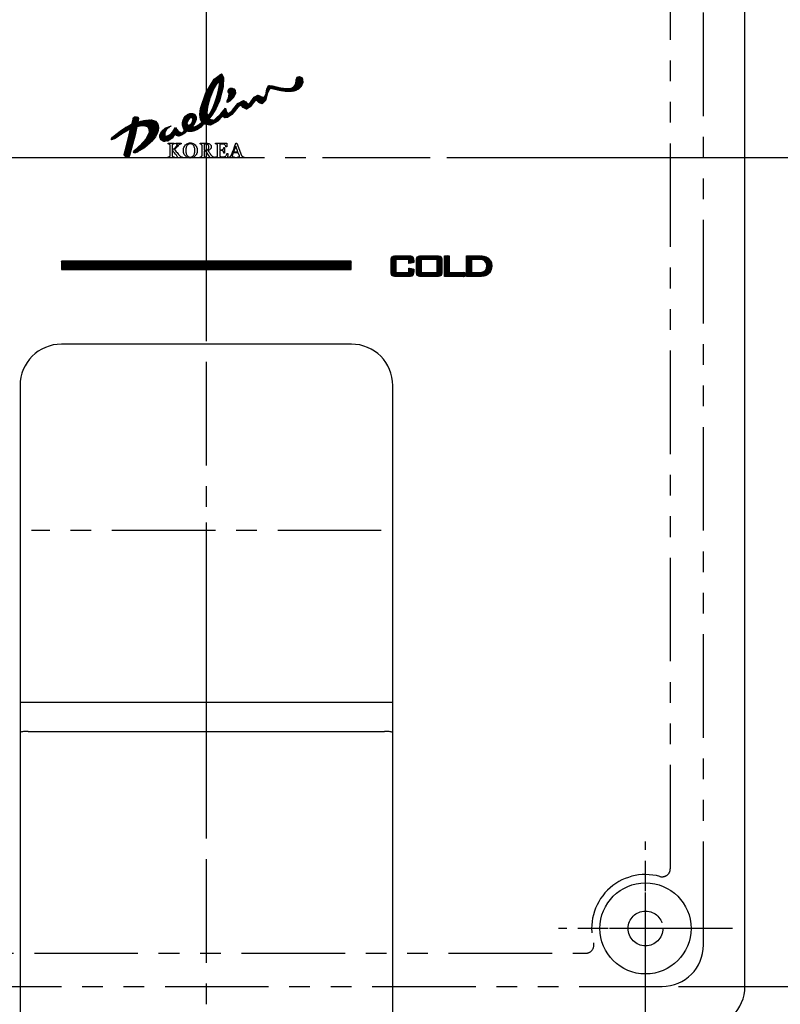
# Model space of a CAD drawing. Extents: x -4258 to -3838, y 2184 to 2778.
# Tile 5 of 20: x -4155 to -4109, y 2361 to 2421. Entities that reach past the tile are written whole.
import ezdxf

# ---------------------------------------------------------------- set-up
doc = ezdxf.new("R2010")
doc.units = 0
doc.header["$LTSCALE"] = 5
doc.header["$MEASUREMENT"] = 0
doc.linetypes.add('CENTER', pattern=[2, 1.25, -0.25, 0.25, -0.25])
doc.linetypes.add('PHANTOM', pattern=[2.5, 1.25, -0.25, 0.25, -0.25, 0.25, -0.25])
doc.layers.get('0').update_dxf_attribs({"color": 2, "linetype": 'CONTINUOUS'})
for name, color, linetype in [('CL', 1, 'CENTER'), ('D', 2, 'CONTINUOUS'), ('PH', 3, 'PHANTOM')]:
    doc.layers.add(name, color=color, linetype=linetype)
pattern_1 = [(135, (-3280.523815, 3752.597984), (-0.0220970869, -0.0220970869), []), (225, (-3280.523815, 3752.597984), (0.0220970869, -0.0220970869), [])]

msp = doc.modelspace()

# ---------------------------------------------------------------- hatches: boundary and pattern name
at = {"layer": 'D', "ltscale": 0.6}
h = msp.add_hatch(dxfattribs=at)
h.set_pattern_fill('ANSI37', color=256, scale=0.25, style=0)
h.set_pattern_definition([(45, (-6129.98259, 2454.702048), (-0.0220970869, 0.0220970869), []), (135, (-6129.98259, 2454.702048), (-0.0220970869, -0.0220970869), [])])
h.paths.add_polyline_path([(-4142.092, 2416.714), (-4141.982, 2416.672), (-4141.905, 2416.573), (-4141.888, 2416.399), (-4142.006, 2416.147), (-4142.22, 2415.919), (-4142.382, 2415.853), (-4142.381, 2415.952), (-4142.296, 2416.124), (-4142.266, 2416.371), (-4142.287, 2416.433), (-4142.316, 2416.499), (-4142.325, 2416.559), (-4142.284, 2416.656), (-4142.202, 2416.708)], flags=17)
h.paths.add_polyline_path([(-4142.886, 2417.089), (-4142.867, 2416.931), (-4142.93, 2416.545), (-4143.069, 2416.035), (-4143.253, 2415.542), (-4143.43, 2415.191), (-4143.556, 2415.068), (-4143.598, 2415.228), (-4143.546, 2415.613), (-4143.403, 2416.137), (-4143.199, 2416.638), (-4143.006, 2416.973)], flags=16)
h.paths.add_polyline_path([(-4144.542, 2414.943), (-4144.487, 2414.919), (-4144.464, 2414.863), (-4144.47, 2414.763), (-4144.523, 2414.623), (-4144.615, 2414.498), (-4144.702, 2414.449), (-4144.76, 2414.479), (-4144.788, 2414.553), (-4144.77, 2414.683), (-4144.706, 2414.825), (-4144.623, 2414.917)], flags=16)
h.paths.add_polyline_path([(-4145.856, 2414.398), (-4145.773, 2414.412), (-4145.775, 2414.413), (-4145.858, 2414.373), (-4146.04, 2414.214), (-4146.146, 2414.023), (-4146.153, 2413.864), (-4146.136, 2413.841), (-4146.104, 2413.82), (-4146.056, 2413.811), (-4145.841, 2413.901), (-4145.638, 2414.111), (-4145.493, 2414.335), (-4145.436, 2414.242), (-4145.315, 2414.096), (-4145.162, 2414.014), (-4145.045, 2414.053), (-4144.989, 2414.141), (-4144.953, 2414.208), (-4145.025, 2414.309), (-4145.079, 2414.478), (-4145.084, 2414.651), (-4145.048, 2414.785), (-4144.986, 2414.918), (-4144.895, 2415.033), (-4144.775, 2415.123), (-4144.633, 2415.18), (-4144.472, 2415.186), (-4144.333, 2415.12), (-4144.259, 2414.988), (-4144.261, 2414.819), (-4144.31, 2414.662), (-4144.387, 2414.524), (-4144.516, 2414.371), (-4144.29, 2414.391), (-4144.078, 2414.512), (-4143.916, 2414.659), (-4143.992, 2414.845), (-4144.03, 2415.116), (-4143.997, 2415.493), (-4143.67, 2416.43), (-4143.168, 2417.247), (-4142.734, 2417.571), (-4142.595, 2417.352), (-4142.621, 2416.795), (-4142.847, 2415.956), (-4143.071, 2415.467), (-4143.313, 2415.081), (-4143.487, 2414.846), (-4143.164, 2414.786), (-4142.77, 2415.162), (-4142.493, 2415.504), (-4142.462, 2415.397), (-4142.406, 2415.254), (-4142.289, 2415.174), (-4142.068, 2415.387), (-4141.737, 2415.783), (-4141.4, 2415.96), (-4141.263, 2415.888), (-4141.188, 2415.798), (-4141.099, 2415.747), (-4140.955, 2415.893), (-4140.763, 2416.169), (-4140.54, 2416.294), (-4140.428, 2416.251), (-4140.315, 2416.193), (-4140.155, 2416.146), (-4140.052, 2416.316), (-4139.983, 2416.66), (-4139.887, 2416.865), (-4139.691, 2416.861), (-4139.449, 2416.8), (-4139.174, 2416.731), (-4138.994, 2416.703), (-4138.821, 2416.687), (-4138.668, 2416.683), (-4138.494, 2416.712), (-4138.33, 2416.807), (-4138.249, 2416.975), (-4138.223, 2417.217), (-4138.16, 2417.367), (-4138.016, 2417.408), (-4137.905, 2417.365), (-4137.827, 2417.251), (-4137.816, 2417.059), (-4137.918, 2416.808), (-4138.08, 2416.659), (-4138.215, 2416.582), (-4138.403, 2416.523), (-4138.623, 2416.51), (-4138.866, 2416.518), (-4139.248, 2416.575), (-4139.585, 2416.661), (-4139.814, 2416.691), (-4139.944, 2416.427), (-4140.061, 2415.977), (-4140.276, 2415.763), (-4140.475, 2415.84), (-4140.569, 2415.943), (-4140.656, 2416), (-4140.788, 2415.853), (-4140.992, 2415.577), (-4141.214, 2415.442), (-4141.409, 2415.537), (-4141.524, 2415.659), (-4141.637, 2415.656), (-4141.862, 2415.41), (-4142.105, 2415.124), (-4142.354, 2414.943), (-4142.522, 2414.931), (-4142.612, 2414.985), (-4142.65, 2415.038), (-4142.946, 2414.723), (-4143.398, 2414.485), (-4143.811, 2414.553), (-4143.976, 2414.369), (-4144.178, 2414.224), (-4144.374, 2414.13), (-4144.541, 2414.09), (-4144.689, 2414.088), (-4144.824, 2414.115), (-4144.948, 2413.994), (-4145.132, 2413.868), (-4145.308, 2413.823), (-4145.422, 2413.855), (-4145.512, 2413.899), (-4145.557, 2413.927), (-4145.709, 2413.696), (-4145.937, 2413.528), (-4146.201, 2413.494), (-4146.388, 2413.601), (-4146.451, 2413.761), (-4146.448, 2413.898), (-4146.335, 2414.117), (-4146.116, 2414.307)])
h.paths.add_polyline_path([(-4148.133, 2414.549), (-4148.115, 2414.608), (-4148.087, 2414.734), (-4148.056, 2414.87), (-4148.051, 2414.901), (-4148.032, 2414.947), (-4147.986, 2414.98), (-4147.9, 2414.986), (-4147.81, 2414.972), (-4147.747, 2414.949), (-4147.728, 2414.883), (-4147.747, 2414.776), (-4147.77, 2414.674), (-4147.479, 2414.745), (-4147.193, 2414.79), (-4146.955, 2414.798), (-4146.711, 2414.712), (-4146.574, 2414.542), (-4146.531, 2414.346), (-4146.55, 2414.165), (-4146.612, 2413.986), (-4146.717, 2413.786), (-4146.958, 2413.486), (-4147.373, 2413.116), (-4147.872, 2412.821), (-4147.999, 2412.807), (-4148.037, 2412.872), (-4147.965, 2412.976), (-4147.623, 2413.272), (-4147.272, 2413.653), (-4147.077, 2414.06), (-4147.082, 2414.222), (-4147.17, 2414.374), (-4147.386, 2414.444), (-4147.534, 2414.439), (-4147.672, 2414.42), (-4147.827, 2414.391), (-4147.943, 2413.893), (-4148.152, 2413.09), (-4148.28, 2412.65), (-4148.322, 2412.599), (-4148.378, 2412.575), (-4148.444, 2412.573), (-4148.515, 2412.59), (-4148.574, 2412.636), (-4148.595, 2412.718), (-4148.485, 2413.157), (-4148.289, 2413.892), (-4148.209, 2414.266), (-4148.751, 2413.95), (-4149.151, 2413.672), (-4149.357, 2413.597), (-4149.374, 2413.661), (-4149.303, 2413.759), (-4149.109, 2413.915), (-4148.833, 2414.12), (-4148.518, 2414.339)])
h = msp.add_hatch(dxfattribs=at)
h.set_pattern_fill('ANSI37', color=256, scale=0.25, angle=90, style=0)
h.set_pattern_definition(pattern_1)
h.paths.add_polyline_path([(-4131.413, 2405.586), (-4131.413, 2405.854), (-4131.122, 2405.794), (-4131.122, 2405.646), (-4131.13, 2405.544), (-4131.151, 2405.466), (-4131.187, 2405.413), (-4131.243, 2405.378), (-4131.325, 2405.357), (-4131.432, 2405.35), (-4132.178, 2405.35), (-4132.287, 2405.357), (-4132.369, 2405.378), (-4132.424, 2405.413), (-4132.46, 2405.466), (-4132.481, 2405.544), (-4132.488, 2405.646), (-4132.488, 2406.305), (-4132.481, 2406.406), (-4132.46, 2406.484), (-4132.424, 2406.538), (-4132.369, 2406.573), (-4132.287, 2406.593), (-4132.178, 2406.6), (-4131.432, 2406.6), (-4131.325, 2406.593), (-4131.243, 2406.573), (-4131.187, 2406.538), (-4131.151, 2406.484), (-4131.13, 2406.406), (-4131.122, 2406.305), (-4131.122, 2406.186), (-4131.413, 2406.14), (-4131.413, 2406.377), (-4132.197, 2406.377), (-4132.197, 2405.586)])
h.paths.add_polyline_path([(-4130.958, 2405.646), (-4130.958, 2406.305), (-4130.951, 2406.406), (-4130.93, 2406.484), (-4130.894, 2406.538), (-4130.839, 2406.573), (-4130.757, 2406.593), (-4130.648, 2406.6), (-4129.729, 2406.6), (-4129.621, 2406.593), (-4129.538, 2406.573), (-4129.483, 2406.538), (-4129.447, 2406.484), (-4129.426, 2406.406), (-4129.419, 2406.305), (-4129.419, 2405.646), (-4129.426, 2405.544), (-4129.447, 2405.466), (-4129.483, 2405.413), (-4129.538, 2405.378), (-4129.621, 2405.357), (-4129.729, 2405.35), (-4130.648, 2405.35), (-4130.757, 2405.357), (-4130.839, 2405.378), (-4130.894, 2405.413), (-4130.93, 2405.466), (-4130.951, 2405.544)])
h.paths.add_polyline_path([(-4130.667, 2406.377), (-4130.667, 2405.586), (-4129.709, 2405.586), (-4129.709, 2406.377)], flags=16)
h.paths.add_polyline_path([(-4128.985, 2406.6), (-4128.985, 2405.586), (-4128.048, 2405.586), (-4128.048, 2405.35), (-4129.276, 2405.35), (-4129.276, 2406.6)])
h.paths.add_polyline_path([(-4127.005, 2406.366), (-4127.129, 2406.377), (-4127.644, 2406.377), (-4127.644, 2405.586), (-4127.268, 2405.586), (-4127.088, 2405.596), (-4126.946, 2405.627), (-4126.843, 2405.679), (-4126.773, 2405.755), (-4126.731, 2405.858), (-4126.717, 2405.988), (-4126.729, 2406.105), (-4126.764, 2406.202), (-4126.822, 2406.278), (-4126.902, 2406.333)], flags=16)
h.paths.add_polyline_path([(-4126.984, 2405.361), (-4127.087, 2405.353), (-4127.206, 2405.35), (-4127.935, 2405.35), (-4127.935, 2406.6), (-4127.131, 2406.6), (-4126.919, 2406.582), (-4126.743, 2406.529), (-4126.602, 2406.44), (-4126.499, 2406.317), (-4126.438, 2406.165), (-4126.417, 2405.983), (-4126.425, 2405.87), (-4126.449, 2405.765), (-4126.489, 2405.668), (-4126.544, 2405.581), (-4126.612, 2405.508), (-4126.693, 2405.447), (-4126.751, 2405.416), (-4126.819, 2405.392), (-4126.895, 2405.373)])
h = msp.add_hatch(dxfattribs=at)
h.set_pattern_fill('ANSI37', color=256, scale=0.25, angle=90, style=0)
h.set_pattern_definition(pattern_1)
h.paths.add_polyline_path([(-4152.391, 2406.28), (-4152.391, 2405.78), (-4134.891, 2405.78), (-4134.891, 2406.28)])

# ---------------------------------------------------------------- linework, layer by layer
at = {"color": 7, "linetype": 'Continuous'}
for p, q in [((-4111.135, 2362.518), (-4111.135, 2462.518)), ((-4134.885, 2401.268), (-4152.385, 2401.268)), ((-4154.885, 2398.768), (-4154.885, 2360.79)), ((-4132.385, 2360.79), (-4132.385, 2398.768))]:
    msp.add_line(p, q, dxfattribs=at)
at = {"linetype": 'Continuous'}
for p, q in [((-4132.481, 2406.406), (-4132.46, 2406.484)), ((-4132.46, 2406.484), (-4132.424, 2406.538)), ((-4132.424, 2406.538), (-4132.369, 2406.573)), ((-4132.369, 2406.573), (-4132.287, 2406.593)), ((-4132.287, 2406.593), (-4132.178, 2406.6)), ((-4132.178, 2406.6), (-4131.432, 2406.6)), ((-4131.432, 2406.6), (-4131.325, 2406.593)), ((-4131.325, 2406.593), (-4131.243, 2406.573)), ((-4131.243, 2406.573), (-4131.187, 2406.538)), ((-4131.187, 2406.538), (-4131.151, 2406.484)), ((-4131.151, 2406.484), (-4131.13, 2406.406)), ((-4130.951, 2406.406), (-4130.93, 2406.484)), ((-4130.93, 2406.484), (-4130.894, 2406.538)), ((-4130.894, 2406.538), (-4130.839, 2406.573)), ((-4130.839, 2406.573), (-4130.757, 2406.593)), ((-4130.757, 2406.593), (-4130.648, 2406.6)), ((-4130.648, 2406.6), (-4129.729, 2406.6)), ((-4129.729, 2406.6), (-4129.621, 2406.593)), ((-4129.621, 2406.593), (-4129.538, 2406.573)), ((-4129.538, 2406.573), (-4129.483, 2406.538)), ((-4129.483, 2406.538), (-4129.447, 2406.484)), ((-4129.447, 2406.484), (-4129.426, 2406.406)), ((-4129.276, 2406.6), (-4128.985, 2406.6)), ((-4129.276, 2405.35), (-4129.276, 2406.6)), ((-4128.985, 2406.6), (-4128.985, 2405.586)), ((-4127.935, 2406.6), (-4127.131, 2406.6)), ((-4127.935, 2405.35), (-4127.935, 2406.6)), ((-4127.131, 2406.6), (-4126.919, 2406.582)), ((-4126.919, 2406.582), (-4126.743, 2406.529)), ((-4126.743, 2406.529), (-4126.602, 2406.44)), ((-4152.391, 2406.28), (-4152.391, 2405.78)), ((-4134.891, 2406.28), (-4152.391, 2406.28)), ((-4134.891, 2405.78), (-4134.891, 2406.28)), ((-4132.488, 2406.305), (-4132.481, 2406.406)), ((-4132.488, 2405.646), (-4132.488, 2406.305)), ((-4131.413, 2406.377), (-4132.197, 2406.377)), ((-4132.197, 2406.377), (-4132.197, 2405.586)), ((-4131.413, 2406.14), (-4131.413, 2406.377)), ((-4131.122, 2406.186), (-4131.413, 2406.14)), ((-4131.13, 2406.406), (-4131.122, 2406.305)), ((-4131.122, 2406.305), (-4131.122, 2406.186)), ((-4130.958, 2406.305), (-4130.951, 2406.406)), ((-4130.958, 2405.646), (-4130.958, 2406.305)), ((-4129.709, 2406.377), (-4130.667, 2406.377)), ((-4130.667, 2406.377), (-4130.667, 2405.586)), ((-4129.709, 2405.586), (-4129.709, 2406.377)), ((-4129.426, 2406.406), (-4129.419, 2406.305)), ((-4129.419, 2406.305), (-4129.419, 2405.646)), ((-4127.644, 2406.377), (-4127.644, 2405.586)), ((-4127.129, 2406.377), (-4127.644, 2406.377)), ((-4127.005, 2406.366), (-4127.129, 2406.377)), ((-4126.902, 2406.333), (-4127.005, 2406.366)), ((-4126.822, 2406.278), (-4126.902, 2406.333)), ((-4126.764, 2406.202), (-4126.822, 2406.278)), ((-4126.729, 2406.105), (-4126.764, 2406.202)), ((-4126.731, 2405.858), (-4126.717, 2405.988)), ((-4126.717, 2405.988), (-4126.729, 2406.105)), ((-4126.602, 2406.44), (-4126.499, 2406.317)), ((-4126.499, 2406.317), (-4126.438, 2406.165)), ((-4126.438, 2406.165), (-4126.417, 2405.983)), ((-4126.417, 2405.983), (-4126.425, 2405.87)), ((-4152.391, 2405.78), (-4134.891, 2405.78)), ((-4132.481, 2405.544), (-4132.488, 2405.646)), ((-4132.46, 2405.466), (-4132.481, 2405.544)), ((-4132.424, 2405.413), (-4132.46, 2405.466)), ((-4132.369, 2405.378), (-4132.424, 2405.413)), ((-4132.287, 2405.357), (-4132.369, 2405.378)), ((-4132.178, 2405.35), (-4132.287, 2405.357)), ((-4132.197, 2405.586), (-4131.413, 2405.586)), ((-4131.432, 2405.35), (-4132.178, 2405.35)), ((-4131.325, 2405.357), (-4131.432, 2405.35)), ((-4131.413, 2405.854), (-4131.122, 2405.794)), ((-4131.413, 2405.586), (-4131.413, 2405.854)), ((-4131.243, 2405.378), (-4131.325, 2405.357)), ((-4131.187, 2405.413), (-4131.243, 2405.378)), ((-4131.151, 2405.466), (-4131.187, 2405.413)), ((-4131.13, 2405.544), (-4131.151, 2405.466)), ((-4131.122, 2405.646), (-4131.13, 2405.544)), ((-4131.122, 2405.794), (-4131.122, 2405.646)), ((-4130.951, 2405.544), (-4130.958, 2405.646)), ((-4130.93, 2405.466), (-4130.951, 2405.544)), ((-4130.894, 2405.413), (-4130.93, 2405.466)), ((-4130.839, 2405.378), (-4130.894, 2405.413)), ((-4130.757, 2405.357), (-4130.839, 2405.378)), ((-4130.648, 2405.35), (-4130.757, 2405.357)), ((-4130.667, 2405.586), (-4129.709, 2405.586)), ((-4129.729, 2405.35), (-4130.648, 2405.35)), ((-4129.621, 2405.357), (-4129.729, 2405.35)), ((-4129.538, 2405.378), (-4129.621, 2405.357)), ((-4129.483, 2405.413), (-4129.538, 2405.378)), ((-4129.447, 2405.466), (-4129.483, 2405.413)), ((-4129.426, 2405.544), (-4129.447, 2405.466)), ((-4129.419, 2405.646), (-4129.426, 2405.544)), ((-4128.048, 2405.35), (-4129.276, 2405.35)), ((-4128.985, 2405.586), (-4128.048, 2405.586)), ((-4128.048, 2405.586), (-4128.048, 2405.35)), ((-4127.206, 2405.35), (-4127.935, 2405.35)), ((-4127.644, 2405.586), (-4127.268, 2405.586)), ((-4127.268, 2405.586), (-4127.088, 2405.596)), ((-4127.087, 2405.353), (-4127.206, 2405.35)), ((-4127.088, 2405.596), (-4126.946, 2405.627)), ((-4126.984, 2405.361), (-4127.087, 2405.353)), ((-4126.895, 2405.373), (-4126.984, 2405.361)), ((-4126.946, 2405.627), (-4126.843, 2405.679)), ((-4126.819, 2405.392), (-4126.895, 2405.373)), ((-4126.843, 2405.679), (-4126.773, 2405.755)), ((-4126.751, 2405.416), (-4126.819, 2405.392)), ((-4126.773, 2405.755), (-4126.731, 2405.858)), ((-4126.693, 2405.447), (-4126.751, 2405.416)), ((-4126.612, 2405.508), (-4126.693, 2405.447)), ((-4126.544, 2405.581), (-4126.612, 2405.508)), ((-4126.489, 2405.668), (-4126.544, 2405.581)), ((-4126.449, 2405.765), (-4126.489, 2405.668)), ((-4126.425, 2405.87), (-4126.449, 2405.765))]:
    msp.add_line(p, q, dxfattribs=at)
at = {"color": 7, "linetype": 'Continuous'}
msp.add_circle((-4117.135, 2366.018), 2.75, dxfattribs=at)
for centre, start, end in [((-4152.385, 2398.768), 90, 180), ((-4134.885, 2398.768), 0, 90), ((-4113.635, 2362.518), 270, 0)]:
    msp.add_arc(centre, 2.5, start, end, dxfattribs=at)
at = {"layer": 'CL', "color": 1}
for p, q in [((-4143.635, 2353.95), (-4143.635, 2466.018)), ((-4110.135, 2412.518), (-4177.135, 2412.518)), ((-4133.085, 2390.018), (-4154.185, 2390.018)), ((-4117.135, 2361.932), (-4117.135, 2370.105)), ((-4113.048, 2366.018), (-4121.221, 2366.018))]:
    msp.add_line(p, q, dxfattribs=at)
at = {"layer": 'D'}
for p, q in [((-4145.946, 2413.389), (-4145.584, 2413.389)), ((-4145.946, 2413.346), (-4145.946, 2413.389)), ((-4145.934, 2413.344), (-4145.946, 2413.346)), ((-4145.92, 2413.342), (-4145.934, 2413.344)), ((-4145.906, 2413.338), (-4145.92, 2413.342)), ((-4145.891, 2413.334), (-4145.906, 2413.338)), ((-4145.878, 2413.329), (-4145.891, 2413.334)), ((-4145.867, 2413.324), (-4145.878, 2413.329)), ((-4145.854, 2413.317), (-4145.867, 2413.324)), ((-4145.845, 2413.309), (-4145.854, 2413.317)), ((-4145.839, 2413.299), (-4145.845, 2413.309)), ((-4145.835, 2413.288), (-4145.839, 2413.299)), ((-4145.832, 2413.276), (-4145.835, 2413.288)), ((-4145.832, 2413.263), (-4145.832, 2413.276)), ((-4145.832, 2412.634), (-4145.832, 2413.263)), ((-4145.7, 2413.282), (-4145.701, 2413.269)), ((-4145.701, 2413.269), (-4145.701, 2412.968)), ((-4145.698, 2413.295), (-4145.7, 2413.282)), ((-4145.694, 2413.306), (-4145.698, 2413.295)), ((-4145.687, 2413.317), (-4145.694, 2413.306)), ((-4145.678, 2413.325), (-4145.687, 2413.317)), ((-4145.665, 2413.331), (-4145.678, 2413.325)), ((-4145.656, 2413.334), (-4145.665, 2413.331)), ((-4145.643, 2413.337), (-4145.656, 2413.334)), ((-4145.652, 2413), (-4145.616, 2413.032)), ((-4145.627, 2413.34), (-4145.643, 2413.337)), ((-4145.611, 2413.343), (-4145.627, 2413.34)), ((-4145.616, 2413.032), (-4145.58, 2413.066)), ((-4145.597, 2413.345), (-4145.611, 2413.343)), ((-4145.584, 2413.346), (-4145.597, 2413.345)), ((-4145.584, 2413.389), (-4145.584, 2413.346)), ((-4145.58, 2413.066), (-4145.545, 2413.099)), ((-4145.52, 2413.05), (-4145.565, 2413.006)), ((-4145.565, 2413.006), (-4145.507, 2412.939)), ((-4145.545, 2413.099), (-4145.513, 2413.133)), ((-4145.475, 2413.096), (-4145.52, 2413.05)), ((-4145.513, 2413.133), (-4145.483, 2413.166)), ((-4145.483, 2413.166), (-4145.454, 2413.201)), ((-4145.48, 2413.346), (-4145.48, 2413.389)), ((-4145.48, 2413.389), (-4145.153, 2413.389)), ((-4145.474, 2413.345), (-4145.48, 2413.346)), ((-4145.429, 2413.146), (-4145.475, 2413.096)), ((-4145.466, 2413.345), (-4145.474, 2413.345)), ((-4145.458, 2413.344), (-4145.466, 2413.345)), ((-4145.448, 2413.343), (-4145.458, 2413.344)), ((-4145.454, 2413.201), (-4145.43, 2413.231)), ((-4145.438, 2413.342), (-4145.448, 2413.343)), ((-4145.427, 2413.339), (-4145.438, 2413.342)), ((-4145.43, 2413.231), (-4145.412, 2413.256)), ((-4145.384, 2413.197), (-4145.429, 2413.146)), ((-4145.418, 2413.337), (-4145.427, 2413.339)), ((-4145.409, 2413.334), (-4145.418, 2413.337)), ((-4145.412, 2413.256), (-4145.4, 2413.277)), ((-4145.401, 2413.33), (-4145.409, 2413.334)), ((-4145.395, 2413.326), (-4145.401, 2413.33)), ((-4145.4, 2413.277), (-4145.392, 2413.297)), ((-4145.391, 2413.321), (-4145.395, 2413.326)), ((-4145.392, 2413.297), (-4145.39, 2413.315)), ((-4145.39, 2413.315), (-4145.391, 2413.321)), ((-4145.34, 2413.246), (-4145.384, 2413.197)), ((-4145.297, 2413.295), (-4145.34, 2413.246)), ((-4145.286, 2413.305), (-4145.297, 2413.295)), ((-4145.274, 2413.314), (-4145.286, 2413.305)), ((-4145.259, 2413.321), (-4145.274, 2413.314)), ((-4145.244, 2413.328), (-4145.259, 2413.321)), ((-4145.229, 2413.333), (-4145.244, 2413.328)), ((-4145.215, 2413.337), (-4145.229, 2413.333)), ((-4145.206, 2413.339), (-4145.215, 2413.337)), ((-4145.199, 2413.34), (-4145.206, 2413.339)), ((-4145.193, 2413.341), (-4145.199, 2413.34)), ((-4145.187, 2413.342), (-4145.193, 2413.341)), ((-4145.181, 2413.343), (-4145.187, 2413.342)), ((-4145.175, 2413.344), (-4145.181, 2413.343)), ((-4145.17, 2413.344), (-4145.175, 2413.344)), ((-4145.166, 2413.345), (-4145.17, 2413.344)), ((-4145.161, 2413.345), (-4145.166, 2413.345)), ((-4145.158, 2413.345), (-4145.161, 2413.345)), ((-4145.155, 2413.346), (-4145.158, 2413.345)), ((-4145.153, 2413.346), (-4145.155, 2413.346)), ((-4145.153, 2413.389), (-4145.153, 2413.346)), ((-4145.026, 2412.953), (-4145.022, 2413.021)), ((-4145.022, 2413.021), (-4145.011, 2413.084)), ((-4145.011, 2413.084), (-4144.993, 2413.142)), ((-4144.993, 2413.142), (-4144.968, 2413.195)), ((-4144.968, 2413.195), (-4144.937, 2413.243)), ((-4144.937, 2413.243), (-4144.901, 2413.286)), ((-4144.901, 2413.286), (-4144.861, 2413.323)), ((-4144.876, 2413.005), (-4144.877, 2412.953)), ((-4144.871, 2413.056), (-4144.876, 2413.005)), ((-4144.862, 2413.105), (-4144.871, 2413.056)), ((-4144.851, 2413.151), (-4144.862, 2413.105)), ((-4144.861, 2413.323), (-4144.816, 2413.354)), ((-4144.835, 2413.193), (-4144.851, 2413.151)), ((-4144.817, 2413.231), (-4144.835, 2413.193)), ((-4144.793, 2413.267), (-4144.817, 2413.231)), ((-4144.816, 2413.354), (-4144.767, 2413.378)), ((-4144.765, 2413.297), (-4144.793, 2413.267)), ((-4144.767, 2413.378), (-4144.715, 2413.396)), ((-4144.732, 2413.322), (-4144.765, 2413.297)), ((-4144.696, 2413.34), (-4144.732, 2413.322)), ((-4144.715, 2413.396), (-4144.662, 2413.407)), ((-4144.654, 2413.352), (-4144.696, 2413.34)), ((-4144.662, 2413.407), (-4144.607, 2413.41)), ((-4144.607, 2413.355), (-4144.654, 2413.352)), ((-4144.607, 2413.41), (-4144.551, 2413.406)), ((-4144.565, 2413.352), (-4144.607, 2413.355)), ((-4144.526, 2413.342), (-4144.565, 2413.352)), ((-4144.551, 2413.406), (-4144.496, 2413.396)), ((-4144.491, 2413.326), (-4144.526, 2413.342)), ((-4144.496, 2413.396), (-4144.444, 2413.378)), ((-4144.459, 2413.304), (-4144.491, 2413.326)), ((-4144.43, 2413.277), (-4144.459, 2413.304)), ((-4144.444, 2413.378), (-4144.395, 2413.353)), ((-4144.406, 2413.245), (-4144.43, 2413.277)), ((-4144.385, 2413.207), (-4144.406, 2413.245)), ((-4144.395, 2413.353), (-4144.351, 2413.322)), ((-4144.368, 2413.165), (-4144.385, 2413.207)), ((-4144.355, 2413.117), (-4144.368, 2413.165)), ((-4144.345, 2413.066), (-4144.355, 2413.117)), ((-4144.351, 2413.322), (-4144.311, 2413.286)), ((-4144.339, 2413.011), (-4144.345, 2413.066)), ((-4144.337, 2412.953), (-4144.339, 2413.011)), ((-4144.311, 2413.286), (-4144.276, 2413.243)), ((-4144.276, 2413.243), (-4144.246, 2413.195)), ((-4144.246, 2413.195), (-4144.221, 2413.141)), ((-4144.221, 2413.141), (-4144.203, 2413.082)), ((-4144.203, 2413.082), (-4144.192, 2413.02)), ((-4144.192, 2413.02), (-4144.189, 2412.953)), ((-4144.019, 2413.389), (-4143.617, 2413.389)), ((-4144.019, 2413.346), (-4144.019, 2413.389)), ((-4144.006, 2413.344), (-4144.019, 2413.346)), ((-4143.992, 2413.342), (-4144.006, 2413.344)), ((-4143.977, 2413.34), (-4143.992, 2413.342)), ((-4143.962, 2413.337), (-4143.977, 2413.34)), ((-4143.948, 2413.333), (-4143.962, 2413.337)), ((-4143.937, 2413.33), (-4143.948, 2413.333)), ((-4143.924, 2413.323), (-4143.937, 2413.33)), ((-4143.914, 2413.315), (-4143.924, 2413.323)), ((-4143.908, 2413.304), (-4143.914, 2413.315)), ((-4143.905, 2413.293), (-4143.908, 2413.304)), ((-4143.903, 2413.28), (-4143.905, 2413.293)), ((-4143.902, 2413.266), (-4143.903, 2413.28)), ((-4143.902, 2412.637), (-4143.902, 2413.266)), ((-4143.771, 2413.339), (-4143.771, 2412.966)), ((-4143.667, 2413.339), (-4143.771, 2413.339)), ((-4143.616, 2413.334), (-4143.667, 2413.339)), ((-4143.617, 2413.389), (-4143.581, 2413.388)), ((-4143.573, 2413.319), (-4143.616, 2413.334)), ((-4143.59, 2412.99), (-4143.55, 2413.02)), ((-4143.581, 2413.388), (-4143.546, 2413.384)), ((-4143.539, 2413.293), (-4143.573, 2413.319)), ((-4143.55, 2413.02), (-4143.518, 2413.061)), ((-4143.546, 2413.384), (-4143.513, 2413.378)), ((-4143.513, 2413.259), (-4143.539, 2413.293)), ((-4143.518, 2413.061), (-4143.499, 2413.11)), ((-4143.513, 2413.378), (-4143.482, 2413.369)), ((-4143.498, 2413.217), (-4143.513, 2413.259)), ((-4143.499, 2413.11), (-4143.493, 2413.168)), ((-4143.493, 2413.168), (-4143.498, 2413.217)), ((-4143.482, 2413.369), (-4143.452, 2413.357)), ((-4143.452, 2413.357), (-4143.425, 2413.341)), ((-4143.422, 2413.009), (-4143.444, 2412.994)), ((-4143.425, 2413.341), (-4143.401, 2413.323)), ((-4143.402, 2413.026), (-4143.422, 2413.009)), ((-4143.384, 2413.046), (-4143.402, 2413.026)), ((-4143.401, 2413.323), (-4143.381, 2413.302)), ((-4143.369, 2413.068), (-4143.384, 2413.046)), ((-4143.381, 2413.302), (-4143.364, 2413.277)), ((-4143.357, 2413.093), (-4143.369, 2413.068)), ((-4143.364, 2413.277), (-4143.352, 2413.249)), ((-4143.348, 2413.12), (-4143.357, 2413.093)), ((-4143.352, 2413.249), (-4143.344, 2413.217)), ((-4143.343, 2413.149), (-4143.348, 2413.12)), ((-4143.344, 2413.217), (-4143.341, 2413.182)), ((-4143.341, 2413.182), (-4143.343, 2413.149)), ((-4143.083, 2413.346), (-4143.083, 2413.389)), ((-4143.083, 2413.389), (-4142.409, 2413.389)), ((-4143.071, 2413.344), (-4143.083, 2413.346)), ((-4143.056, 2413.342), (-4143.071, 2413.344)), ((-4143.039, 2413.338), (-4143.056, 2413.342)), ((-4143.021, 2413.334), (-4143.039, 2413.338)), ((-4143.007, 2413.329), (-4143.021, 2413.334)), ((-4142.994, 2413.324), (-4143.007, 2413.329)), ((-4142.982, 2413.317), (-4142.994, 2413.324)), ((-4142.972, 2413.308), (-4142.982, 2413.317)), ((-4142.966, 2413.299), (-4142.972, 2413.308)), ((-4142.962, 2413.288), (-4142.966, 2413.299)), ((-4142.96, 2413.276), (-4142.962, 2413.288)), ((-4142.959, 2413.263), (-4142.96, 2413.276)), ((-4142.959, 2412.637), (-4142.959, 2413.263)), ((-4142.829, 2413.341), (-4142.829, 2412.994)), ((-4142.692, 2413.341), (-4142.829, 2413.341)), ((-4142.67, 2413.341), (-4142.692, 2413.341)), ((-4142.679, 2412.999), (-4142.661, 2413.003)), ((-4142.65, 2413.34), (-4142.67, 2413.341)), ((-4142.661, 2413.003), (-4142.647, 2413.011)), ((-4142.632, 2413.339), (-4142.65, 2413.34)), ((-4142.647, 2413.011), (-4142.635, 2413.021)), ((-4142.635, 2413.021), (-4142.623, 2413.033)), ((-4142.615, 2413.339), (-4142.632, 2413.339)), ((-4142.623, 2413.033), (-4142.614, 2413.046)), ((-4142.6, 2413.337), (-4142.615, 2413.339)), ((-4142.614, 2413.046), (-4142.607, 2413.062)), ((-4142.607, 2413.062), (-4142.6, 2413.081)), ((-4142.586, 2413.336), (-4142.6, 2413.337)), ((-4142.6, 2413.081), (-4142.594, 2413.1)), ((-4142.594, 2413.1), (-4142.59, 2413.119)), ((-4142.59, 2413.119), (-4142.587, 2413.137)), ((-4142.587, 2413.137), (-4142.541, 2413.137)), ((-4142.561, 2413.327), (-4142.586, 2413.336)), ((-4142.535, 2413.308), (-4142.561, 2413.327)), ((-4142.541, 2413.137), (-4142.541, 2412.796)), ((-4142.508, 2413.278), (-4142.535, 2413.308)), ((-4142.484, 2413.244), (-4142.508, 2413.278)), ((-4142.467, 2413.211), (-4142.484, 2413.244)), ((-4142.455, 2413.179), (-4142.467, 2413.211)), ((-4142.409, 2413.179), (-4142.455, 2413.179)), ((-4142.409, 2413.389), (-4142.409, 2413.179)), ((-4142.042, 2412.906), (-4141.991, 2413.038)), ((-4141.865, 2413.212), (-4141.994, 2412.874)), ((-4141.991, 2413.038), (-4141.94, 2413.169)), ((-4141.94, 2413.169), (-4141.893, 2413.29)), ((-4141.893, 2413.29), (-4141.85, 2413.401)), ((-4141.733, 2412.874), (-4141.865, 2413.212)), ((-4141.85, 2413.401), (-4141.801, 2413.401)), ((-4141.801, 2413.401), (-4141.51, 2412.65)), ((-4145.946, 2412.562), (-4145.935, 2412.563)), ((-4145.946, 2412.518), (-4145.946, 2412.562)), ((-4145.584, 2412.518), (-4145.946, 2412.518)), ((-4145.935, 2412.563), (-4145.921, 2412.564)), ((-4145.921, 2412.564), (-4145.905, 2412.566)), ((-4145.905, 2412.566), (-4145.888, 2412.567)), ((-4145.888, 2412.567), (-4145.876, 2412.57)), ((-4145.876, 2412.57), (-4145.867, 2412.573)), ((-4145.867, 2412.573), (-4145.856, 2412.579)), ((-4145.856, 2412.579), (-4145.847, 2412.587)), ((-4145.847, 2412.587), (-4145.84, 2412.597)), ((-4145.84, 2412.597), (-4145.835, 2412.608)), ((-4145.835, 2412.608), (-4145.832, 2412.62)), ((-4145.832, 2412.62), (-4145.832, 2412.634)), ((-4145.701, 2412.968), (-4145.689, 2412.968)), ((-4145.685, 2412.944), (-4145.701, 2412.944)), ((-4145.701, 2412.944), (-4145.701, 2412.641)), ((-4145.701, 2412.641), (-4145.7, 2412.628)), ((-4145.7, 2412.628), (-4145.698, 2412.616)), ((-4145.698, 2412.616), (-4145.693, 2412.605)), ((-4145.693, 2412.605), (-4145.687, 2412.595)), ((-4145.689, 2412.968), (-4145.652, 2413)), ((-4145.687, 2412.595), (-4145.677, 2412.586)), ((-4145.623, 2412.876), (-4145.685, 2412.944)), ((-4145.677, 2412.586), (-4145.665, 2412.579)), ((-4145.665, 2412.579), (-4145.657, 2412.576)), ((-4145.657, 2412.576), (-4145.645, 2412.572)), ((-4145.645, 2412.572), (-4145.629, 2412.569)), ((-4145.629, 2412.569), (-4145.612, 2412.565)), ((-4145.563, 2412.806), (-4145.623, 2412.876)), ((-4145.612, 2412.565), (-4145.597, 2412.563)), ((-4145.597, 2412.563), (-4145.584, 2412.562)), ((-4145.584, 2412.562), (-4145.584, 2412.518)), ((-4145.504, 2412.735), (-4145.563, 2412.806)), ((-4145.507, 2412.939), (-4145.455, 2412.879)), ((-4145.448, 2412.663), (-4145.504, 2412.735)), ((-4145.455, 2412.879), (-4145.411, 2412.825)), ((-4145.396, 2412.591), (-4145.448, 2412.663)), ((-4145.411, 2412.825), (-4145.369, 2412.773)), ((-4145.347, 2412.518), (-4145.396, 2412.591)), ((-4145.369, 2412.773), (-4145.326, 2412.718)), ((-4145.103, 2412.518), (-4145.347, 2412.518)), ((-4145.326, 2412.718), (-4145.281, 2412.662)), ((-4145.281, 2412.662), (-4145.263, 2412.641)), ((-4145.263, 2412.641), (-4145.246, 2412.624)), ((-4145.246, 2412.624), (-4145.228, 2412.609)), ((-4145.228, 2412.609), (-4145.211, 2412.597)), ((-4145.211, 2412.597), (-4145.196, 2412.587)), ((-4145.196, 2412.587), (-4145.183, 2412.579)), ((-4145.183, 2412.579), (-4145.171, 2412.574)), ((-4145.171, 2412.574), (-4145.158, 2412.57)), ((-4145.158, 2412.57), (-4145.143, 2412.567)), ((-4145.143, 2412.567), (-4145.128, 2412.564)), ((-4145.128, 2412.564), (-4145.115, 2412.563)), ((-4145.115, 2412.563), (-4145.103, 2412.562)), ((-4145.103, 2412.562), (-4145.103, 2412.518)), ((-4145.022, 2412.89), (-4145.026, 2412.953)), ((-4145.012, 2412.829), (-4145.022, 2412.89)), ((-4144.994, 2412.771), (-4145.012, 2412.829)), ((-4144.971, 2412.717), (-4144.994, 2412.771)), ((-4144.942, 2412.669), (-4144.971, 2412.717)), ((-4144.907, 2412.626), (-4144.942, 2412.669)), ((-4144.868, 2412.589), (-4144.907, 2412.626)), ((-4144.877, 2412.953), (-4144.876, 2412.896)), ((-4144.876, 2412.896), (-4144.87, 2412.843)), ((-4144.87, 2412.843), (-4144.861, 2412.793)), ((-4144.824, 2412.557), (-4144.868, 2412.589)), ((-4144.861, 2412.793), (-4144.849, 2412.748)), ((-4144.849, 2412.748), (-4144.832, 2412.705)), ((-4144.832, 2412.705), (-4144.811, 2412.667)), ((-4144.775, 2412.531), (-4144.824, 2412.557)), ((-4144.811, 2412.667), (-4144.787, 2412.633)), ((-4144.787, 2412.633), (-4144.759, 2412.605)), ((-4144.722, 2412.513), (-4144.775, 2412.531)), ((-4144.759, 2412.605), (-4144.728, 2412.582)), ((-4144.728, 2412.582), (-4144.692, 2412.565)), ((-4144.666, 2412.501), (-4144.722, 2412.513)), ((-4144.692, 2412.565), (-4144.652, 2412.555)), ((-4144.607, 2412.497), (-4144.666, 2412.501)), ((-4144.652, 2412.555), (-4144.607, 2412.552)), ((-4144.607, 2412.552), (-4144.565, 2412.555)), ((-4144.551, 2412.501), (-4144.607, 2412.497)), ((-4144.565, 2412.555), (-4144.525, 2412.566)), ((-4144.498, 2412.512), (-4144.551, 2412.501)), ((-4144.525, 2412.566), (-4144.489, 2412.583)), ((-4144.446, 2412.529), (-4144.498, 2412.512)), ((-4144.489, 2412.583), (-4144.456, 2412.606)), ((-4144.456, 2412.606), (-4144.427, 2412.635)), ((-4144.398, 2412.554), (-4144.446, 2412.529)), ((-4144.427, 2412.635), (-4144.403, 2412.669)), ((-4144.403, 2412.669), (-4144.382, 2412.708)), ((-4144.354, 2412.584), (-4144.398, 2412.554)), ((-4144.382, 2412.708), (-4144.365, 2412.75)), ((-4144.365, 2412.75), (-4144.353, 2412.795)), ((-4144.314, 2412.62), (-4144.354, 2412.584)), ((-4144.353, 2412.795), (-4144.344, 2412.844)), ((-4144.344, 2412.844), (-4144.339, 2412.897)), ((-4144.339, 2412.897), (-4144.337, 2412.953)), ((-4144.277, 2412.663), (-4144.314, 2412.62)), ((-4144.247, 2412.711), (-4144.277, 2412.663)), ((-4144.222, 2412.764), (-4144.247, 2412.711)), ((-4144.203, 2412.823), (-4144.222, 2412.764)), ((-4144.192, 2412.886), (-4144.203, 2412.823)), ((-4144.189, 2412.953), (-4144.192, 2412.886)), ((-4144.019, 2412.562), (-4144.007, 2412.563)), ((-4144.019, 2412.518), (-4144.019, 2412.562)), ((-4143.65, 2412.518), (-4144.019, 2412.518)), ((-4144.007, 2412.563), (-4143.993, 2412.564)), ((-4143.993, 2412.564), (-4143.976, 2412.566)), ((-4143.976, 2412.566), (-4143.959, 2412.568)), ((-4143.959, 2412.568), (-4143.946, 2412.571)), ((-4143.946, 2412.571), (-4143.937, 2412.574)), ((-4143.937, 2412.574), (-4143.926, 2412.58)), ((-4143.926, 2412.58), (-4143.917, 2412.588)), ((-4143.917, 2412.588), (-4143.91, 2412.598)), ((-4143.91, 2412.598), (-4143.906, 2412.609)), ((-4143.906, 2412.609), (-4143.903, 2412.622)), ((-4143.903, 2412.622), (-4143.902, 2412.637)), ((-4143.771, 2412.966), (-4143.691, 2412.966)), ((-4143.771, 2412.913), (-4143.771, 2412.637)), ((-4143.682, 2412.913), (-4143.771, 2412.913)), ((-4143.771, 2412.637), (-4143.77, 2412.623)), ((-4143.77, 2412.623), (-4143.768, 2412.61)), ((-4143.768, 2412.61), (-4143.765, 2412.599)), ((-4143.765, 2412.599), (-4143.758, 2412.589)), ((-4143.758, 2412.589), (-4143.749, 2412.581)), ((-4143.749, 2412.581), (-4143.736, 2412.574)), ((-4143.736, 2412.574), (-4143.726, 2412.571)), ((-4143.726, 2412.571), (-4143.714, 2412.569)), ((-4143.714, 2412.569), (-4143.697, 2412.566)), ((-4143.697, 2412.566), (-4143.68, 2412.564)), ((-4143.691, 2412.966), (-4143.637, 2412.972)), ((-4143.634, 2412.851), (-4143.682, 2412.913)), ((-4143.68, 2412.564), (-4143.664, 2412.563)), ((-4143.664, 2412.563), (-4143.65, 2412.562)), ((-4143.65, 2412.562), (-4143.65, 2412.518)), ((-4143.637, 2412.972), (-4143.59, 2412.99)), ((-4143.589, 2412.789), (-4143.634, 2412.851)), ((-4143.546, 2412.729), (-4143.589, 2412.789)), ((-4143.524, 2412.957), (-4143.554, 2412.947)), ((-4143.554, 2412.947), (-4143.513, 2412.893)), ((-4143.502, 2412.666), (-4143.546, 2412.729)), ((-4143.495, 2412.968), (-4143.524, 2412.957)), ((-4143.513, 2412.893), (-4143.478, 2412.846)), ((-4143.455, 2412.596), (-4143.502, 2412.666)), ((-4143.469, 2412.98), (-4143.495, 2412.968)), ((-4143.478, 2412.846), (-4143.447, 2412.804)), ((-4143.444, 2412.994), (-4143.469, 2412.98)), ((-4143.405, 2412.518), (-4143.455, 2412.596)), ((-4143.447, 2412.804), (-4143.416, 2412.762)), ((-4143.416, 2412.762), (-4143.381, 2412.715)), ((-4143.17, 2412.518), (-4143.405, 2412.518)), ((-4143.381, 2412.715), (-4143.342, 2412.662)), ((-4143.342, 2412.662), (-4143.325, 2412.64)), ((-4143.325, 2412.64), (-4143.308, 2412.621)), ((-4143.308, 2412.621), (-4143.293, 2412.608)), ((-4143.293, 2412.608), (-4143.279, 2412.597)), ((-4143.279, 2412.597), (-4143.264, 2412.587)), ((-4143.264, 2412.587), (-4143.25, 2412.579)), ((-4143.25, 2412.579), (-4143.239, 2412.574)), ((-4143.239, 2412.574), (-4143.225, 2412.57)), ((-4143.225, 2412.57), (-4143.21, 2412.567)), ((-4143.21, 2412.567), (-4143.195, 2412.564)), ((-4143.195, 2412.564), (-4143.182, 2412.563)), ((-4143.182, 2412.563), (-4143.17, 2412.562)), ((-4143.17, 2412.562), (-4143.17, 2412.518)), ((-4143.083, 2412.562), (-4143.07, 2412.563)), ((-4143.083, 2412.518), (-4143.083, 2412.562)), ((-4142.36, 2412.518), (-4143.083, 2412.518)), ((-4143.07, 2412.563), (-4143.053, 2412.565)), ((-4143.053, 2412.565), (-4143.034, 2412.567)), ((-4143.034, 2412.567), (-4143.016, 2412.57)), ((-4143.016, 2412.57), (-4143.003, 2412.573)), ((-4143.003, 2412.573), (-4142.994, 2412.575)), ((-4142.994, 2412.575), (-4142.983, 2412.582)), ((-4142.983, 2412.582), (-4142.973, 2412.59)), ((-4142.973, 2412.59), (-4142.967, 2412.599)), ((-4142.967, 2412.599), (-4142.963, 2412.61)), ((-4142.963, 2412.61), (-4142.96, 2412.622)), ((-4142.96, 2412.622), (-4142.959, 2412.637)), ((-4142.829, 2412.994), (-4142.73, 2412.994)), ((-4142.829, 2412.945), (-4142.829, 2412.683)), ((-4142.73, 2412.945), (-4142.829, 2412.945)), ((-4142.829, 2412.683), (-4142.828, 2412.659)), ((-4142.828, 2412.659), (-4142.826, 2412.638)), ((-4142.826, 2412.638), (-4142.823, 2412.621)), ((-4142.823, 2412.621), (-4142.818, 2412.607)), ((-4142.818, 2412.607), (-4142.811, 2412.596)), ((-4142.811, 2412.596), (-4142.802, 2412.587)), ((-4142.802, 2412.587), (-4142.79, 2412.58)), ((-4142.79, 2412.58), (-4142.775, 2412.575)), ((-4142.775, 2412.575), (-4142.758, 2412.572)), ((-4142.758, 2412.572), (-4142.737, 2412.57)), ((-4142.737, 2412.57), (-4142.711, 2412.569)), ((-4142.73, 2412.994), (-4142.702, 2412.995)), ((-4142.705, 2412.944), (-4142.73, 2412.945)), ((-4142.711, 2412.569), (-4142.679, 2412.569)), ((-4142.684, 2412.942), (-4142.705, 2412.944)), ((-4142.702, 2412.995), (-4142.679, 2412.999)), ((-4142.666, 2412.937), (-4142.684, 2412.942)), ((-4142.679, 2412.569), (-4142.664, 2412.569)), ((-4142.651, 2412.931), (-4142.666, 2412.937)), ((-4142.664, 2412.569), (-4142.647, 2412.569)), ((-4142.636, 2412.92), (-4142.651, 2412.931)), ((-4142.647, 2412.569), (-4142.626, 2412.569)), ((-4142.623, 2412.906), (-4142.636, 2412.92)), ((-4142.626, 2412.569), (-4142.605, 2412.569)), ((-4142.615, 2412.894), (-4142.623, 2412.906)), ((-4142.608, 2412.879), (-4142.615, 2412.894)), ((-4142.601, 2412.859), (-4142.608, 2412.879)), ((-4142.605, 2412.569), (-4142.586, 2412.57)), ((-4142.594, 2412.837), (-4142.601, 2412.859)), ((-4142.59, 2412.816), (-4142.594, 2412.837)), ((-4142.587, 2412.796), (-4142.59, 2412.816)), ((-4142.541, 2412.796), (-4142.587, 2412.796)), ((-4142.586, 2412.57), (-4142.57, 2412.571)), ((-4142.57, 2412.571), (-4142.554, 2412.573)), ((-4142.554, 2412.573), (-4142.538, 2412.576)), ((-4142.538, 2412.576), (-4142.522, 2412.58)), ((-4142.522, 2412.58), (-4142.507, 2412.585)), ((-4142.507, 2412.585), (-4142.495, 2412.591)), ((-4142.495, 2412.591), (-4142.487, 2412.598)), ((-4142.487, 2412.598), (-4142.468, 2412.621)), ((-4142.468, 2412.621), (-4142.448, 2412.65)), ((-4142.448, 2412.65), (-4142.427, 2412.687)), ((-4142.427, 2412.687), (-4142.409, 2412.723)), ((-4142.409, 2412.723), (-4142.396, 2412.753)), ((-4142.396, 2412.753), (-4142.388, 2412.775)), ((-4142.388, 2412.775), (-4142.344, 2412.775)), ((-4142.344, 2412.775), (-4142.36, 2412.518)), ((-4142.279, 2412.562), (-4142.268, 2412.563)), ((-4142.279, 2412.518), (-4142.279, 2412.562)), ((-4141.952, 2412.518), (-4142.279, 2412.518)), ((-4142.268, 2412.563), (-4142.254, 2412.566)), ((-4142.254, 2412.566), (-4142.239, 2412.569)), ((-4142.239, 2412.569), (-4142.224, 2412.573)), ((-4142.224, 2412.573), (-4142.211, 2412.578)), ((-4142.211, 2412.578), (-4142.2, 2412.584)), ((-4142.2, 2412.584), (-4142.185, 2412.596)), ((-4142.185, 2412.596), (-4142.172, 2412.607)), ((-4142.172, 2412.607), (-4142.162, 2412.619)), ((-4142.162, 2412.619), (-4142.153, 2412.633)), ((-4142.153, 2412.633), (-4142.144, 2412.65)), ((-4142.144, 2412.65), (-4142.136, 2412.669)), ((-4142.136, 2412.669), (-4142.09, 2412.783)), ((-4142.09, 2412.783), (-4142.042, 2412.906)), ((-4142.076, 2412.633), (-4142.077, 2412.624)), ((-4142.077, 2412.624), (-4142.077, 2412.616)), ((-4142.077, 2412.616), (-4142.073, 2412.601)), ((-4142.074, 2412.643), (-4142.076, 2412.633)), ((-4142.072, 2412.655), (-4142.074, 2412.643)), ((-4142.073, 2412.601), (-4142.06, 2412.588)), ((-4142.068, 2412.669), (-4142.072, 2412.655)), ((-4142.063, 2412.686), (-4142.068, 2412.669)), ((-4142.057, 2412.704), (-4142.063, 2412.686)), ((-4142.06, 2412.588), (-4142.039, 2412.578)), ((-4142.051, 2412.724), (-4142.057, 2412.704)), ((-4142.044, 2412.745), (-4142.051, 2412.724)), ((-4142.036, 2412.767), (-4142.044, 2412.745)), ((-4142.039, 2412.578), (-4142.012, 2412.57)), ((-4142.027, 2412.792), (-4142.036, 2412.767)), ((-4142.016, 2412.82), (-4142.027, 2412.792)), ((-4141.711, 2412.82), (-4142.016, 2412.82)), ((-4142.012, 2412.57), (-4141.983, 2412.565)), ((-4141.994, 2412.874), (-4141.733, 2412.874)), ((-4141.983, 2412.565), (-4141.952, 2412.562)), ((-4141.952, 2412.562), (-4141.952, 2412.518)), ((-4141.745, 2412.562), (-4141.715, 2412.565)), ((-4141.745, 2412.518), (-4141.745, 2412.562)), ((-4141.382, 2412.518), (-4141.745, 2412.518)), ((-4141.715, 2412.565), (-4141.688, 2412.569)), ((-4141.639, 2412.625), (-4141.711, 2412.82)), ((-4141.688, 2412.569), (-4141.665, 2412.574)), ((-4141.665, 2412.574), (-4141.648, 2412.581)), ((-4141.648, 2412.581), (-4141.637, 2412.588)), ((-4141.637, 2412.62), (-4141.639, 2412.625)), ((-4141.636, 2412.615), (-4141.637, 2412.62)), ((-4141.637, 2412.588), (-4141.634, 2412.597)), ((-4141.635, 2412.61), (-4141.636, 2412.615)), ((-4141.634, 2412.605), (-4141.635, 2412.61)), ((-4141.634, 2412.601), (-4141.634, 2412.605)), ((-4141.634, 2412.597), (-4141.634, 2412.601)), ((-4141.51, 2412.65), (-4141.504, 2412.635)), ((-4141.504, 2412.635), (-4141.497, 2412.622)), ((-4141.497, 2412.622), (-4141.489, 2412.612)), ((-4141.489, 2412.612), (-4141.481, 2412.602)), ((-4141.481, 2412.602), (-4141.47, 2412.592)), ((-4141.47, 2412.592), (-4141.457, 2412.583)), ((-4141.457, 2412.583), (-4141.446, 2412.577)), ((-4141.446, 2412.577), (-4141.434, 2412.572)), ((-4141.434, 2412.572), (-4141.42, 2412.568)), ((-4141.42, 2412.568), (-4141.406, 2412.565)), ((-4141.406, 2412.565), (-4141.393, 2412.563)), ((-4141.393, 2412.563), (-4141.382, 2412.562)), ((-4141.382, 2412.562), (-4141.382, 2412.518))]:
    msp.add_line(p, q, dxfattribs=at)
at = {"layer": 'D', "ltscale": 0.6}
for p, q in [((-4132.385, 2379.643), (-4154.885, 2379.643)), ((-4154.385, 2377.907), (-4132.885, 2377.907)), ((-4115.135, 2362.518), (-4100.77, 2362.518))]:
    msp.add_line(p, q, dxfattribs=at)
at = {"layer": 'D'}
for points in [[(-4145.856, 2414.398), (-4145.773, 2414.412), (-4145.775, 2414.413), (-4145.858, 2414.373), (-4146.04, 2414.214), (-4146.146, 2414.023), (-4146.153, 2413.864), (-4146.136, 2413.841), (-4146.104, 2413.82), (-4146.056, 2413.811), (-4145.841, 2413.901), (-4145.638, 2414.111), (-4145.493, 2414.335), (-4145.436, 2414.242), (-4145.315, 2414.096), (-4145.162, 2414.014), (-4145.045, 2414.053), (-4144.989, 2414.141), (-4144.953, 2414.208), (-4145.025, 2414.309), (-4145.079, 2414.478), (-4145.084, 2414.651), (-4145.048, 2414.785), (-4144.986, 2414.918), (-4144.895, 2415.033), (-4144.775, 2415.123), (-4144.633, 2415.18), (-4144.472, 2415.186), (-4144.333, 2415.12), (-4144.259, 2414.988), (-4144.261, 2414.819), (-4144.31, 2414.662), (-4144.387, 2414.524), (-4144.516, 2414.371), (-4144.29, 2414.391), (-4144.078, 2414.512), (-4143.916, 2414.659), (-4143.992, 2414.845), (-4144.03, 2415.116), (-4143.997, 2415.493), (-4143.67, 2416.43), (-4143.168, 2417.247), (-4142.734, 2417.571), (-4142.595, 2417.352), (-4142.621, 2416.795), (-4142.847, 2415.956), (-4143.071, 2415.467), (-4143.313, 2415.081), (-4143.487, 2414.846), (-4143.164, 2414.786), (-4142.77, 2415.162), (-4142.493, 2415.504), (-4142.462, 2415.397), (-4142.406, 2415.254), (-4142.289, 2415.174), (-4142.068, 2415.387), (-4141.737, 2415.783), (-4141.4, 2415.96), (-4141.263, 2415.888), (-4141.188, 2415.798), (-4141.099, 2415.747), (-4140.955, 2415.893), (-4140.763, 2416.169), (-4140.54, 2416.294), (-4140.428, 2416.251), (-4140.315, 2416.193), (-4140.155, 2416.146), (-4140.052, 2416.316), (-4139.983, 2416.66), (-4139.887, 2416.865), (-4139.691, 2416.861), (-4139.449, 2416.8), (-4139.174, 2416.731), (-4138.994, 2416.703), (-4138.821, 2416.687), (-4138.668, 2416.683), (-4138.494, 2416.712), (-4138.33, 2416.807), (-4138.249, 2416.975), (-4138.223, 2417.217), (-4138.16, 2417.367), (-4138.016, 2417.408), (-4137.905, 2417.365), (-4137.827, 2417.251), (-4137.816, 2417.059), (-4137.918, 2416.808), (-4138.08, 2416.659), (-4138.215, 2416.582), (-4138.403, 2416.523), (-4138.623, 2416.51), (-4138.866, 2416.518), (-4139.248, 2416.575), (-4139.585, 2416.661), (-4139.814, 2416.691), (-4139.944, 2416.427), (-4140.061, 2415.977), (-4140.276, 2415.763), (-4140.475, 2415.84), (-4140.569, 2415.943), (-4140.656, 2416), (-4140.788, 2415.853), (-4140.992, 2415.577), (-4141.214, 2415.442), (-4141.409, 2415.537), (-4141.524, 2415.659), (-4141.637, 2415.656), (-4141.862, 2415.41), (-4142.105, 2415.124), (-4142.354, 2414.943), (-4142.522, 2414.931), (-4142.612, 2414.985), (-4142.65, 2415.038), (-4142.946, 2414.723), (-4143.398, 2414.485), (-4143.811, 2414.553), (-4143.976, 2414.369), (-4144.178, 2414.224), (-4144.374, 2414.13), (-4144.541, 2414.09), (-4144.689, 2414.088), (-4144.824, 2414.115), (-4144.948, 2413.994), (-4145.132, 2413.868), (-4145.308, 2413.823), (-4145.422, 2413.855), (-4145.512, 2413.899), (-4145.557, 2413.927), (-4145.709, 2413.696), (-4145.937, 2413.528), (-4146.201, 2413.494), (-4146.388, 2413.601), (-4146.451, 2413.761), (-4146.448, 2413.898), (-4146.335, 2414.117), (-4146.116, 2414.307)], [(-4142.886, 2417.089), (-4142.867, 2416.931), (-4142.93, 2416.545), (-4143.069, 2416.035), (-4143.253, 2415.542), (-4143.43, 2415.191), (-4143.556, 2415.068), (-4143.598, 2415.228), (-4143.546, 2415.613), (-4143.403, 2416.137), (-4143.199, 2416.638), (-4143.006, 2416.973)], [(-4142.092, 2416.714), (-4141.982, 2416.672), (-4141.905, 2416.573), (-4141.888, 2416.399), (-4142.006, 2416.147), (-4142.22, 2415.919), (-4142.382, 2415.853), (-4142.381, 2415.952), (-4142.296, 2416.124), (-4142.266, 2416.371), (-4142.287, 2416.433), (-4142.316, 2416.499), (-4142.325, 2416.559), (-4142.284, 2416.656), (-4142.202, 2416.708)], [(-4148.133, 2414.549), (-4148.115, 2414.608), (-4148.087, 2414.734), (-4148.056, 2414.87), (-4148.051, 2414.901), (-4148.032, 2414.947), (-4147.986, 2414.98), (-4147.9, 2414.986), (-4147.81, 2414.972), (-4147.747, 2414.949), (-4147.728, 2414.883), (-4147.747, 2414.776), (-4147.77, 2414.674), (-4147.479, 2414.745), (-4147.193, 2414.79), (-4146.955, 2414.798), (-4146.711, 2414.712), (-4146.574, 2414.542), (-4146.531, 2414.346), (-4146.55, 2414.165), (-4146.612, 2413.986), (-4146.717, 2413.786), (-4146.958, 2413.486), (-4147.373, 2413.116), (-4147.872, 2412.821), (-4147.999, 2412.807), (-4148.037, 2412.872), (-4147.965, 2412.976), (-4147.623, 2413.272), (-4147.272, 2413.653), (-4147.077, 2414.06), (-4147.082, 2414.222), (-4147.17, 2414.374), (-4147.386, 2414.444), (-4147.534, 2414.439), (-4147.672, 2414.42), (-4147.827, 2414.391), (-4147.943, 2413.893), (-4148.152, 2413.09), (-4148.28, 2412.65), (-4148.322, 2412.599), (-4148.378, 2412.575), (-4148.444, 2412.573), (-4148.515, 2412.59), (-4148.574, 2412.636), (-4148.595, 2412.718), (-4148.485, 2413.157), (-4148.289, 2413.892), (-4148.209, 2414.266), (-4148.751, 2413.95), (-4149.151, 2413.672), (-4149.357, 2413.597), (-4149.374, 2413.661), (-4149.303, 2413.759), (-4149.109, 2413.915), (-4148.833, 2414.12), (-4148.518, 2414.339)], [(-4144.542, 2414.943), (-4144.487, 2414.919), (-4144.464, 2414.863), (-4144.47, 2414.763), (-4144.523, 2414.623), (-4144.615, 2414.498), (-4144.702, 2414.449), (-4144.76, 2414.479), (-4144.788, 2414.553), (-4144.77, 2414.683), (-4144.706, 2414.825), (-4144.623, 2414.917)]]:
    msp.add_lwpolyline(points, close=True, dxfattribs=at)
at = {"layer": 'D', "ltscale": 0.6}
for points in [[(-4154.385, 2377.907), (-4154.535, 2377.903), (-4154.68, 2377.89), (-4154.795, 2377.869), (-4154.862, 2377.845), (-4154.885, 2377.82)], [(-4132.385, 2377.82), (-4132.408, 2377.846), (-4132.481, 2377.871), (-4132.598, 2377.891), (-4132.737, 2377.903), (-4132.885, 2377.907)]]:
    msp.add_spline(points, degree=3, dxfattribs=at)
at = {"layer": 'PH', "ltscale": 3}
for p, q in [((-4143.635, 2334.261), (-4143.635, 2490.776)), ((-4065.377, 2412.518), (-4223.008, 2412.518))]:
    msp.add_line(p, q, dxfattribs=at)
at = {"layer": 'PH'}
for p, q in [((-4113.635, 2365.018), (-4113.635, 2460.018)), ((-4115.635, 2369.633), (-4115.635, 2455.404)), ((-4117.135, 2360.768), (-4117.135, 2371.268)), ((-4111.885, 2366.018), (-4122.385, 2366.018)), ((-4166.52, 2364.518), (-4120.749, 2364.518)), ((-4171.135, 2362.518), (-4116.135, 2362.518))]:
    msp.add_line(p, q, dxfattribs=at)
msp.add_circle((-4117.135, 2366.018), 1.05, dxfattribs=at)
for centre, radius, start, end in [((-4117.135, 2366.018), 3.25, 74.53399, 195.46601), ((-4116.135, 2369.633), 0.5, 254.53399, 0), ((-4120.749, 2365.018), 0.5, 270, 15.46601), ((-4116.135, 2365.018), 2.5, 270, 0)]:
    msp.add_arc(centre, radius, start, end, dxfattribs=at)
msp.add_spline([(-4143.635, 2268.293), (-4132.917, 2247.303), (-4110.13, 2241.54), (-4084.493, 2353.089), (-4071.135, 2533.263)], degree=3, dxfattribs=at)

doc.saveas('drawing.dxf')
